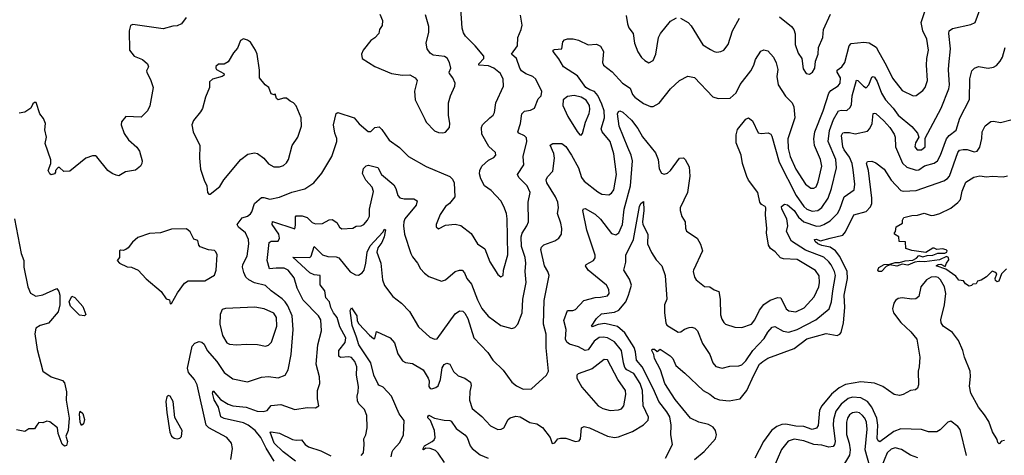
# Model space of a CAD drawing. Extents: x 2133489 to 2292442, y 756223 to 916462.
# Tile 134 of 256: x 2162168 to 2169283, y 870286 to 873435. Entities that reach past the tile are written whole.
import ezdxf

# ---------------------------------------------------------------- set-up
doc = ezdxf.new("R2010")
doc.units = 0

msp = doc.modelspace()

# ---------------------------------------------------------------- linework, layer by layer
at = {"layer": '0CON20XD'}
for points in [[(2164634.3, 870285.7), (2164652, 870305), (2164658.1, 870365), (2164654.4, 870405), (2164668.6, 870435), (2164679.2, 870485), (2164675.8, 870575), (2164658.3, 870618.3), (2164618.7, 870658.7), (2164609.1, 870679.1), (2164605.6, 870714.4), (2164614.4, 870745), (2164615.5, 870784.5), (2164602.5, 870865), (2164603.2, 870925), (2164589.3, 870965), (2164565, 870992.5), (2164545, 870998.2), (2164485, 870994), (2164473.5, 871003.5), (2164474.1, 871045), (2164519.2, 871100.8), (2164524.8, 871135), (2164482, 871215), (2164461.7, 871281.7), (2164436.2, 871316.2), (2164416.3, 871355), (2164405.3, 871395), (2164379.2, 871425), (2164372.2, 871475), (2164337.9, 871517.9), (2164339.2, 871585), (2164295, 871590), (2164265.5, 871605.5), (2164141.7, 871718.3), (2164264.7, 871715.3), (2164274.7, 871725.3), (2164295, 871796), (2164356.5, 871736.5), (2164395, 871723.8), (2164455, 871720.4), (2164475, 871713.6), (2164555, 871612.2), (2164595, 871590), (2164615, 871588.8), (2164643.5, 871605), (2164655.9, 871625), (2164669.8, 871675), (2164678.6, 871755), (2164699.3, 871800.7), (2164791.5, 871898.5), (2164805, 871920), (2164810, 871915), (2164801.8, 871865), (2164784.5, 871824.5), (2164754.7, 871785), (2164747.7, 871755), (2164778.2, 871675), (2164790.4, 871555), (2164803.8, 871513.8), (2164864, 871435), (2164926.2, 871385), (2164985.6, 871325.6), (2165048.8, 871215), (2165131.2, 871141.2), (2165165, 871126), (2165185, 871128), (2165315, 871309.4), (2165345, 871331.4), (2165368.9, 871328.9), (2165385, 871314), (2165406.2, 871275), (2165448.6, 871135), (2165550.2, 871030.2), (2165587.5, 870975), (2165660.8, 870900.8), (2165724.2, 870815), (2165757.7, 870787.7), (2165805, 870764.4), (2165865, 870767.5), (2165973.3, 870865), (2165988.8, 870895), (2165972.6, 871062.6), (2165971.7, 871161.7), (2165952.2, 871235), (2165958.5, 871405), (2165994.3, 871585), (2165984.3, 871615), (2165958.9, 871655), (2165934.4, 871775), (2165939.5, 871790.5), (2165955, 871806.9), (2166033.6, 871836.4), (2166064.5, 871855.5), (2166082.5, 871885), (2166085.6, 871925), (2166078.9, 871965), (2166053.5, 872035), (2166061.5, 872075), (2166055.4, 872115), (2166040.4, 872155), (2165977.9, 872255), (2165972.6, 872277.4), (2165980.9, 872299.1), (2166020.5, 872339.5), (2166031.3, 872435), (2166027.2, 872467.2), (2166002.1, 872527.9), (2166021.2, 872538.8), (2166085, 872539.4), (2166115, 872519.4), (2166155, 872455.6), (2166205.2, 872365.2), (2166228.2, 872295), (2166247, 872267), (2166345, 872190), (2166374.6, 872174.6), (2166425, 872170), (2166445, 872180.8), (2166461.8, 872205), (2166481.2, 872315), (2166460, 872465), (2166435, 872554.4), (2166376.1, 872625), (2166368.4, 872645), (2166393.6, 872725), (2166390.2, 872775), (2166375, 872824.5), (2166345, 872887.6), (2166320.3, 872915), (2166287.5, 872927.5), (2166258.4, 872945), (2166198.5, 873028.5), (2166096.7, 873095), (2166062.6, 873152.6), (2166022, 873205), (2166023.3, 873215), (2166031.7, 873218.3), (2166085.7, 873224.3), (2166092, 873275), (2166105, 873290), (2166125, 873297.1), (2166166, 873296), (2166206.3, 873286.3), (2166275, 873253.8), (2166335, 873257.5), (2166365, 873244.4), (2166386.9, 873205), (2166380, 873125), (2166387.1, 873105), (2166448.9, 873058.9), (2166523.3, 872975), (2166579.2, 872939.2), (2166595.6, 872895), (2166612.2, 872875), (2166675, 872830), (2166725, 872807.3), (2166745, 872806.9), (2166789.4, 872830.6), (2166871.4, 872935), (2166936.2, 872995), (2166995, 873025.7), (2167045, 873017.5), (2167177.3, 872877.3), (2167215, 872865.6), (2167302.1, 872867.9), (2167344.7, 872905.3), (2167375, 872965.7), (2167450.5, 873065), (2167473.5, 873105), (2167485, 873146.2), (2167523.6, 873206.4), (2167545, 873218), (2167575, 873210), (2167614.4, 873165), (2167634, 873124), (2167646.4, 873075), (2167638.5, 873025), (2167648.1, 872965), (2167702.4, 872882.4), (2167749.1, 872835), (2167760.8, 872805), (2167768, 872725), (2167717.4, 872572.6), (2167721, 872505), (2167734.3, 872445), (2167775, 872354.5), (2167845, 872245.5), (2167885, 872217.5), (2167905, 872216.5), (2167922.7, 872227.3), (2167937.6, 872262.4), (2167964.2, 872375), (2167955.3, 872425), (2167911, 872525), (2167906.8, 872573.3), (2167913.1, 872625), (2167973.1, 872775), (2168015.3, 872904.7), (2168027.9, 872922.1), (2168083, 872957), (2168096.9, 872975), (2168098.1, 873015), (2168075.5, 873055), (2168075, 873070.8), (2168108.5, 873095), (2168129.7, 873125), (2168160.9, 873245), (2168176.7, 873263.3), (2168267.4, 873272.6), (2168305, 873267.1), (2168356.6, 873236.6), (2168375, 873200), (2168430, 873105), (2168475, 873011.4), (2168544, 872924), (2168625, 872884), (2168645, 872886), (2168695, 872922), (2168710, 872945), (2168728.1, 872995), (2168720, 873105), (2168722.5, 873155), (2168734.5, 873215), (2168721.9, 873295), (2168693.5, 873355), (2168682.5, 873415), (2168707.1, 873495)], [(2164445.8, 872614.2), (2164435.6, 872675), (2164454, 872756), (2164466, 872764), (2164585, 872724.4), (2164621.7, 872681.7), (2164685, 872626.2), (2164705, 872626.7), (2164733.2, 872656.8), (2164765, 872660), (2164785, 872641.4), (2164836.8, 872565), (2164911.7, 872511.7), (2164977, 872447), (2165105, 872372.9), (2165275, 872301.2), (2165295, 872281.2), (2165307.8, 872255), (2165311.4, 872155), (2165274.5, 872105.5), (2165245, 872083.8), (2165205, 872026.7), (2165176.7, 871955), (2165177, 871937), (2165195, 871923.3), (2165245, 871948.8), (2165315, 871956.2), (2165355, 871948), (2165429.8, 871889.8), (2165475, 871815.8), (2165527.9, 871777.9), (2165565.6, 871685), (2165622.7, 871592.7), (2165645, 871577.5), (2165662.5, 871585), (2165662.9, 871625), (2165695.4, 871734.6), (2165690.9, 871995), (2165685.3, 872035), (2165666.9, 872085), (2165643.5, 872125), (2165575, 872200), (2165526, 872235), (2165500, 872285), (2165491.2, 872321.2), (2165492.5, 872345), (2165506, 872375), (2165555, 872419.2), (2165595, 872440), (2165608, 872455), (2165606, 872475), (2165558.1, 872518.1), (2165506.6, 872606.6), (2165505.6, 872655), (2165511.4, 872675), (2165565.8, 872725), (2165588, 872745), (2165598, 872765), (2165608.1, 872835), (2165662.9, 872955), (2165662.2, 873005), (2165642.9, 873045), (2165595, 873084.5), (2165555, 873100.8), (2165486, 873105), (2165485.6, 873115), (2165522.5, 873155), (2165520.7, 873170.7), (2165459.2, 873245), (2165389.2, 873315), (2165375, 873340), (2165364.4, 873374.4), (2165355.7, 873515)], [(2164852.9, 870275), (2164859.1, 870310.9), (2164865.6, 870325), (2164915, 870378), (2164941.1, 870435), (2164947, 870537), (2164910, 870585), (2164854.6, 870715), (2164795, 870778.8), (2164764, 870794), (2164755.5, 870805), (2164726.8, 870866.8), (2164704.4, 870955), (2164619.2, 871085), (2164601.2, 871141.2), (2164570, 871225), (2164556.8, 871333.2), (2164565, 871351.2), (2164603.8, 871295), (2164607.5, 871257.5), (2164617.4, 871237.4), (2164695, 871154.4), (2164725, 871130), (2164735, 871130), (2164745, 871180), (2164845, 871134.4), (2164875, 871100), (2164899.1, 871019.1), (2164935, 870968.1), (2164955, 870957.8), (2165005, 870948.9), (2165082.5, 870905), (2165120, 870845), (2165125.6, 870825), (2165124.4, 870784.4), (2165135, 870768.8), (2165145, 870766), (2165174.4, 870775.6), (2165190.7, 870789.3), (2165208.5, 870835), (2165221.1, 870918.9), (2165235, 870941.9), (2165255, 870953.3), (2165275, 870944.4), (2165302.9, 870892.9), (2165335, 870861.1), (2165385, 870843.1), (2165425.5, 870815.5), (2165430.9, 870790.9), (2165421.3, 870748.7), (2165418.5, 870685), (2165437.5, 870625), (2165507.6, 870567.6), (2165569.5, 870499.5), (2165623, 870473), (2165645.7, 870474.3), (2165666.2, 870485), (2165698.6, 870545), (2165712.2, 870557.8), (2165751.7, 870568.3), (2165783.6, 870563.6), (2165854.6, 870524.6), (2165903.8, 870513.8), (2165946.2, 870486.2), (2166000, 870415), (2166015, 870372.5), (2166035, 870377.5), (2166056.7, 870405), (2166075, 870411.4), (2166115, 870409.4), (2166185, 870386), (2166209.7, 870390.3), (2166219.2, 870405), (2166226.2, 870483.8), (2166246.1, 870493.9), (2166285, 870485.6), (2166415.4, 870425.4), (2166465, 870415.5), (2166495, 870420.4), (2166595, 870457.3), (2166675, 870507.1), (2166708.7, 870541.3), (2166711.7, 870561.7), (2166673.3, 870645), (2166668.3, 870755), (2166651.6, 870805), (2166605, 870876.6), (2166555.2, 870905.2), (2166541.6, 870921.6), (2166530.7, 870955), (2166517.5, 871045), (2166465, 871107.2), (2166415, 871136.3), (2166385, 871141.2), (2166355, 871137.5), (2166318.3, 871111.7), (2166275, 871047.7), (2166255, 871043.3), (2166205, 871071.3), (2166140.2, 871090.2), (2166121.1, 871105), (2166110.9, 871125), (2166115.8, 871195), (2166100.3, 871259.7), (2166125, 871334), (2166165, 871333.5), (2166185, 871340), (2166245.3, 871404.7), (2166325, 871426.7), (2166365, 871428.2), (2166415, 871440), (2166427.3, 871455), (2166424.6, 871484.6), (2166407.8, 871515), (2166276.7, 871625), (2166255.8, 871655), (2166261.2, 871665), (2166314.6, 871695.4), (2166325, 871713.3), (2166327.1, 871732.9), (2166266.3, 871913.7), (2166235.8, 872055), (2166241.4, 872068.6), (2166255, 872070.8), (2166325, 872028.9), (2166365, 871992.5), (2166445, 871890.4), (2166475, 871880.9), (2166496.5, 871895), (2166524.3, 871955.7), (2166535.6, 872065), (2166581.7, 872235), (2166595.9, 872415), (2166586.9, 872455), (2166561.4, 872511.4), (2166499.6, 872665), (2166487.7, 872755), (2166495, 872771.9), (2166505, 872776.4), (2166525, 872766.5), (2166588.5, 872708.5), (2166635, 872648.6), (2166669.3, 872589.2), (2166763.1, 872473.1), (2166782.5, 872425), (2166787.4, 872357.4), (2166805.7, 872325.7), (2166825, 872317.5), (2166848, 872325), (2166869.4, 872345), (2166935, 872433.3), (2166965, 872436.7), (2166977.5, 872425), (2167005, 872372.5), (2167010.6, 872305), (2166993.1, 872185), (2166940.8, 872075), (2166940, 872055), (2166952.8, 872012.8), (2166977.5, 871975), (2166978.3, 871928.3), (2166985, 871907.5), (2167063.3, 871855), (2167086.7, 871813.3), (2167102.9, 871765), (2167037.1, 871625), (2167034.3, 871614.3), (2167044.2, 871575), (2167055.8, 871555.8), (2167115, 871506), (2167155, 871504), (2167185, 871482.5), (2167220, 871470), (2167230, 871415), (2167232.7, 871302.7), (2167241.3, 871271.3), (2167255.5, 871245.5), (2167268.8, 871235), (2167335, 871211.4), (2167385, 871209.2), (2167454.7, 871235.3), (2167480.4, 871265), (2167514, 871335), (2167545, 871376.4), (2167591.2, 871408.8), (2167645, 871427.1), (2167667.1, 871425), (2167705.9, 871345.9), (2167725, 871329.6), (2167775, 871323.2), (2167837.1, 871352.9), (2167909, 871431), (2167943.1, 871505), (2167947.7, 871535), (2167943.9, 871583.9), (2167918.3, 871621.7), (2167785, 871701.8), (2167685.9, 871705.9), (2167665, 871713.1), (2167626.4, 871756.4), (2167592.1, 871782.1), (2167578.5, 871805), (2167563.5, 871895), (2167567.5, 871925), (2167557.8, 872025), (2167559.1, 872075), (2167555, 872085.6), (2167529.1, 872099.1), (2167515.7, 872115), (2167502.2, 872185), (2167434.7, 872274.7), (2167422.4, 872302.4), (2167390.9, 872395), (2167381.1, 872455), (2167343.8, 872545), (2167343.8, 872603.8), (2167355, 872640), (2167415, 872715.8), (2167435, 872726), (2167462.9, 872702.9), (2167505, 872616.2), (2167525, 872611.9), (2167576.6, 872616.6), (2167595, 872607.5), (2167603.7, 872593.7), (2167654.8, 872405), (2167778.1, 872165), (2167835, 872085.4), (2167855, 872066.5), (2167895, 872052.1), (2167935, 872056.8), (2167962.8, 872077.2), (2168008.6, 872145), (2168033.8, 872215), (2168069.7, 872365), (2168065.9, 872425), (2168008.9, 872555), (2168018.5, 872635), (2168047.5, 872712.5), (2168085, 872775.4), (2168105, 872782.1), (2168145, 872777.8), (2168169.4, 872800.6), (2168177.5, 872822.5), (2168183, 872885), (2168215, 872996.7), (2168225, 872995.7), (2168265, 872954.4), (2168285, 872943.1), (2168304.5, 872965), (2168325, 873018.6), (2168335, 873024.3), (2168345, 873020.6), (2168365, 872987.5), (2168395, 872904.5), (2168425, 872855.4), (2168480, 872795), (2168515, 872745.4), (2168615, 872662.2), (2168654.4, 872615), (2168664.2, 872585), (2168640, 872545), (2168635.8, 872515), (2168653.8, 872495), (2168685, 872493.8), (2168710, 872515), (2168711.3, 872578.7), (2168827.1, 872795), (2168882, 872935), (2168887.6, 872965), (2168878.6, 873071.4), (2168882.1, 873107.9), (2168894.6, 873225), (2168881.2, 873335), (2168884.5, 873355), (2168908.3, 873371.7), (2169041.1, 873398.9), (2169071.4, 873415), (2169105.4, 873505)], [(2163370.3, 873449.7), (2163336, 873405), (2163305, 873389.4), (2163275, 873388.1), (2163205, 873368.5), (2162985, 873400.8), (2162967.7, 873392.3), (2162959.2, 873355), (2162960.8, 873215), (2162995, 873172.2), (2163056.1, 873146.1), (2163091.1, 873115), (2163099.5, 873095), (2163083.8, 873065), (2163085.9, 873055.9), (2163116, 872995), (2163132, 872945), (2163107.6, 872812.4), (2163091.2, 872775), (2163045, 872730), (2162935, 872736.2), (2162902.7, 872697.3), (2162900, 872675), (2162922.5, 872612.5), (2162955, 872566.7), (2163015, 872513.3), (2163033.8, 872485), (2163052, 872415), (2163050, 872395), (2163040, 872375), (2163005, 872346.2), (2162932.5, 872335), (2162885, 872306.7), (2162865, 872310), (2162835, 872322), (2162805, 872343.8), (2162724.3, 872444.3), (2162715, 872451.2), (2162695, 872452), (2162645, 872434), (2162529.1, 872340.9), (2162487.7, 872337.7), (2162455.8, 872365.8), (2162445, 872366.2), (2162426.7, 872345), (2162427, 872333), (2162418.3, 872321.7), (2162395, 872312.5), (2162385, 872320), (2162374.7, 872345), (2162391.9, 872395), (2162391.7, 872421.7), (2162350.8, 872540.8), (2162362.3, 872585), (2162349.2, 872639.2), (2162354, 872685), (2162339.6, 872719.6), (2162312.9, 872755), (2162285.7, 872835.7), (2162275, 872836.7), (2162262.3, 872827.7), (2162247.5, 872795), (2162205, 872766.2), (2162165, 872760)], [(2164006.9, 870245), (2163948.2, 870338.2), (2163909.5, 870415), (2163870.3, 870465), (2163817.8, 870505), (2163785, 870521.3), (2163645, 870551.6), (2163621.8, 870565), (2163605.2, 870635.2), (2163573.3, 870686.7), (2163560, 870735), (2163565, 870752.5), (2163619.8, 870689.8), (2163675, 870655.4), (2163707.1, 870642.9), (2163805, 870633.2), (2163884.5, 870605.5), (2163927.8, 870602.2), (2163955, 870610), (2163985, 870645.5), (2164055, 870654.5), (2164155, 870618), (2164245, 870631.2), (2164305, 870630), (2164328.8, 870645), (2164320.8, 870695), (2164320.6, 870755), (2164335.7, 870805), (2164334.2, 870854.2), (2164310, 870945), (2164321.5, 871085), (2164348.9, 871185), (2164343.6, 871265), (2164327.5, 871295), (2164217.2, 871407.2), (2164173.3, 871495), (2164150.2, 871570.2), (2164108.2, 871625), (2164079.5, 871639.5), (2164020.6, 871639.4), (2163972.5, 871635), (2163955.3, 871695), (2163971.1, 871825), (2163985, 871833.1), (2164035, 871834.5), (2164044.5, 871855), (2164039.4, 871885), (2163993.1, 871955), (2163994.1, 871975.9), (2164155, 871924), (2164160.9, 871949.1), (2164160, 872010), (2164165, 872016.4), (2164208.2, 872018.2), (2164244.1, 872004.1), (2164280.1, 871970.1), (2164305, 871958.2), (2164355, 871960.9), (2164405, 871988.8), (2164425, 871990), (2164459.5, 871969.5), (2164477.5, 871935), (2164495, 871923.3), (2164575, 871927.5), (2164598.3, 871941.7), (2164635, 871943.8), (2164655, 871954), (2164680.6, 871985), (2164694.4, 872015), (2164696.4, 872065), (2164724, 872194), (2164714, 872225), (2164669.1, 872275), (2164645.8, 872324.2), (2164651.4, 872358.6), (2164671.2, 872378.8), (2164687.5, 872382.5), (2164756.1, 872366.1), (2164781.2, 872315), (2164870.6, 872240.6), (2164885.4, 872215), (2164900.9, 872165), (2164915, 872146.9), (2164945, 872140), (2165015, 872138.9), (2165040.8, 872125), (2165033.1, 872095), (2164950.8, 871995), (2164943.1, 871975), (2164942.1, 871945), (2164949.1, 871885), (2164994.3, 871745), (2165005, 871722), (2165042.9, 871675), (2165063.6, 871633.6), (2165092.2, 871602.2), (2165125, 871578.6), (2165215, 871545.8), (2165244.4, 871555.6), (2165313.3, 871615), (2165345, 871625.6), (2165365, 871624.4), (2165381.8, 871605), (2165398.5, 871565), (2165432.6, 871522.6), (2165475, 871410), (2165507.2, 871347.2), (2165552.6, 871292.6), (2165644.3, 871225), (2165725, 871201.9), (2165745, 871209.2), (2165766.3, 871233.7), (2165798.9, 871315), (2165802.3, 871415), (2165826.5, 871535), (2165821.4, 871615), (2165826.3, 871675), (2165821.2, 871715), (2165794, 871795), (2165791.1, 871865), (2165797.7, 871892.3), (2165833.1, 871945), (2165844.4, 871975), (2165841.9, 872115), (2165857.5, 872185), (2165833.9, 872235), (2165773.6, 872295), (2165764.4, 872315), (2165810, 872385), (2165806.5, 872445), (2165833.3, 872555), (2165830.4, 872580.4), (2165816, 872595), (2165773.5, 872613.5), (2165767.5, 872625), (2165786.2, 872683.8), (2165795.9, 872754.1), (2165815, 872772.7), (2165859.8, 872780.2), (2165888, 872795), (2165915, 872862.5), (2165936.7, 872885), (2165940, 872915), (2165897.5, 873005), (2165874.6, 873024.6), (2165825, 873043.5), (2165794.7, 873064.7), (2165781.5, 873085), (2165758.5, 873155), (2165722.2, 873185), (2165765.5, 873245), (2165767.1, 873305), (2165792.5, 873365), (2165798.6, 873395), (2165787.4, 873467.4)], [(2164770, 873475), (2164788.3, 873428.3), (2164786.4, 873393.6), (2164767.5, 873365), (2164762.5, 873335), (2164735, 873303.3), (2164705, 873283.3), (2164650, 873215), (2164637.5, 873185), (2164642.5, 873155), (2164735, 873095.8), (2164855, 873046.7), (2164933.2, 873033.2), (2164985.9, 873035.9), (2165025, 873014), (2165040, 872995), (2165021.7, 872918.3), (2165025.8, 872855.8), (2165094.3, 872715), (2165105.7, 872695), (2165165, 872632), (2165195, 872619.2), (2165225, 872617.1)], [(2165225, 872617.1), (2165245, 872622.9), (2165274.3, 872655.7), (2165275.6, 872685), (2165265.5, 872745), (2165266.9, 872835), (2165281.4, 872885), (2165312.5, 872955), (2165314.2, 872975), (2165296.9, 873015), (2165272.9, 873045), (2165271.4, 873055), (2165284.3, 873085), (2165274.3, 873124.3), (2165257.3, 873157.3), (2165238.3, 873168.3), (2165155, 873179.2), (2165132.8, 873192.8), (2165112.9, 873225), (2165105.8, 873265), (2165124.5, 873345), (2165124.6, 873385), (2165099.1, 873469.1)], [(2166550, 873465), (2166558.9, 873405), (2166568.5, 873375), (2166601.8, 873335), (2166609.5, 873265), (2166633.3, 873203.3), (2166660.9, 873160.9), (2166685, 873138.9), (2166715, 873122.9), (2166745, 873140.8), (2166763.7, 873186.3), (2166784.5, 873305.5), (2166797.5, 873335), (2166870, 873425), (2166915, 873447.5)], [(2166942.5, 873445), (2166997.1, 873415), (2167020.2, 873390.2), (2167103.5, 873253.5), (2167160.7, 873219.3), (2167185, 873204.4), (2167205, 873200.6), (2167235, 873204.2), (2167255, 873214), (2167288.1, 873255), (2167319.4, 873355), (2167368.8, 873445)], [(2167658.8, 873455), (2167745.9, 873385.9), (2167762.2, 873365), (2167772.1, 873332.1), (2167770.4, 873255), (2167791.9, 873191.9), (2167819.4, 873155), (2167829.1, 873079.1), (2167851.2, 873045), (2167875, 873040)], [(2167875, 873040), (2167895.7, 873055), (2167913.3, 873085), (2167917.5, 873135), (2167937.3, 873185), (2167940.9, 873235), (2167970.5, 873305), (2167976.4, 873363.6), (2168026, 873475)], [(2163545, 872173.3), (2163615, 872230), (2163643.5, 872276.5), (2163765.8, 872425), (2163816.9, 872463.1), (2163865, 872472.9), (2163885, 872467.5), (2163932.5, 872435), (2163965, 872392.9), (2164005, 872371.4), (2164045, 872370.6), (2164075, 872380.8), (2164095, 872400), (2164109.4, 872425), (2164135.6, 872525), (2164176.4, 872585), (2164204.4, 872665), (2164201.1, 872725), (2164165, 872813.3), (2164146.7, 872835), (2164122.5, 872845), (2164095, 872867.5), (2164075, 872868.8), (2164035, 872856.7), (2164023.3, 872865), (2164015, 872900), (2164007.5, 872892.5), (2163985, 872900), (2163967.5, 872945), (2163942.5, 872965), (2163900, 873015), (2163900.7, 873070.7), (2163884, 873185), (2163872.5, 873215), (2163835, 873272), (2163815, 873287.5), (2163785, 873297.5), (2163764.2, 873285), (2163741.9, 873228.1), (2163712.5, 873195), (2163675, 873131.2), (2163645, 873112.5), (2163605, 873113.8), (2163585, 873097.5), (2163584, 873085), (2163590.8, 873075), (2163642, 873045), (2163645.8, 873035), (2163631.2, 873025), (2163561.2, 873005), (2163538.8, 872985), (2163540, 872945), (2163510.8, 872875), (2163487.6, 872792.4), (2163475, 872768.8), (2163423.4, 872706.6), (2163410.8, 872675), (2163420.8, 872625), (2163470, 872525), (2163467.5, 872435), (2163474.2, 872355), (2163500, 872275), (2163521.2, 872235), (2163524, 872185), (2163534.2, 872174.2), (2163545, 872173.3)], [(2166833.3, 870266.7), (2166884.2, 870365), (2166872.1, 870435), (2166875.9, 870505), (2166864.7, 870565), (2166845, 870601.5), (2166785.2, 870675.2), (2166747.6, 870765), (2166665.7, 870925.7), (2166624.8, 870975), (2166618.1, 871035), (2166607.6, 871065), (2166540.9, 871170.9), (2166486.5, 871216.5), (2166395, 871238.8), (2166347, 871233), (2166305, 871214.4), (2166300, 871220), (2166336.5, 871275), (2166372.2, 871307.8), (2166465, 871321.4), (2166497.5, 871335), (2166547.5, 871395), (2166566.2, 871443.8), (2166589.5, 871515), (2166575, 871558.8), (2166534.4, 871625), (2166547.3, 871682.7), (2166547.4, 871732.6), (2166603.4, 871846.6), (2166645.6, 872085), (2166655, 872107.5), (2166675, 872121.2), (2166676.9, 872055), (2166667.1, 871975), (2166670.5, 871955), (2166706.4, 871885), (2166703.2, 871815), (2166732.6, 871752.6), (2166768, 871698), (2166807.8, 871655), (2166831.1, 871585), (2166844, 871415), (2166826.4, 871375), (2166827.5, 871315), (2166835.6, 871245), (2166843.3, 871226.7), (2166925, 871175.8), (2166945, 871179.2), (2166971.8, 871198.2), (2167005, 871210.4), (2167025, 871212.7), (2167045.9, 871205.9), (2167064.5, 871185), (2167101.4, 871095), (2167155.4, 871015.4), (2167177.5, 870955), (2167197.9, 870927.9), (2167245, 870915.7), (2167299.2, 870930.8), (2167365, 870933.3), (2167385, 870941.1), (2167415, 870969.5), (2167465, 871044.5), (2167548.3, 871131.7), (2167573.2, 871176.8), (2167605, 871213.1), (2167625, 871216.5), (2167683.7, 871183.7), (2167725, 871176.8), (2167785, 871196.3), (2167921.8, 871265), (2168016.4, 871345), (2168033.1, 871395), (2168044.3, 871475), (2168063.2, 871585), (2168055.8, 871615), (2168031.9, 871661.9), (2168015, 871685.3), (2167977.7, 871717.7), (2167845, 871768.4), (2167744.8, 871834.8), (2167709.7, 871905), (2167717.6, 871945), (2167712, 871995), (2167674.3, 872065), (2167671.8, 872085), (2167695, 872101.2), (2167715.5, 872095.5), (2167765, 872056.2), (2167795, 872007.6), (2167835, 871972.7), (2167925, 871943.2), (2167955, 871944.7), (2167978.6, 871955), (2168025, 871981.5), (2168077.5, 872035), (2168095.2, 872064.8), (2168125.3, 872154.7), (2168197.5, 872205), (2168202.5, 872245), (2168191.3, 872348.7), (2168183.7, 872395), (2168165, 872440.5), (2168125, 872494), (2168116, 872515), (2168105, 872598), (2168115, 872616.7), (2168125, 872620.5), (2168165, 872619.2), (2168205, 872609.2), (2168295, 872628.1), (2168311.9, 872648.1), (2168328.8, 872685), (2168335, 872756.2), (2168345, 872760), (2168355, 872755.7), (2168411.1, 872705), (2168455.4, 872655), (2168487, 872607), (2168494.7, 872585), (2168495.2, 872515), (2168547.7, 872397.7), (2168578.6, 872368.6), (2168645, 872347.5), (2168665, 872349.5), (2168705, 872378.8), (2168775, 872398.4), (2168798.8, 872415), (2168820.6, 872455), (2168865, 872574.4), (2168885, 872598.8), (2168935, 872637.5), (2168962.2, 872722.2), (2169031.7, 872858.3), (2169033, 873007), (2169047.5, 873065), (2169068, 873085), (2169095, 873096.9), (2169165, 873084.3), (2169205, 873091.4), (2169225.4, 873104.6), (2169252, 873135), (2169270, 873165), (2169288, 873235)], [(2166225, 872600), (2166235, 872612.5), (2166256.4, 872693.6), (2166283.1, 872756.9), (2166288.4, 872785), (2166285.3, 872815), (2166262.2, 872852.2), (2166225, 872875.8), (2166175, 872886.2), (2166125, 872880), (2166093.8, 872855), (2166091.4, 872815), (2166127.9, 872735), (2166195, 872627.5), (2166215, 872602), (2166225, 872600)], [(2167045, 870256.2), (2167113.8, 870315), (2167195.4, 870405), (2167202.9, 870435), (2167196, 870465), (2167179.3, 870489.3), (2167145, 870509.4), (2167075, 870524.8), (2167014.7, 870554.7), (2166905, 870690.6), (2166830, 870805), (2166797.8, 870905), (2166753.8, 870985), (2166750.8, 871015), (2166734.4, 871045), (2166737.5, 871052.5), (2166755, 871054.2), (2166775, 871037.5), (2166795, 871053.8), (2166869.2, 871005), (2166886.9, 870986.9), (2166910, 870935), (2166975, 870880.8), (2167105.7, 870755), (2167155, 870727.8), (2167189.8, 870699.8), (2167225, 870686.9), (2167295, 870678.9), (2167375, 870695.5), (2167421.6, 870755), (2167472.4, 870865), (2167514.7, 870945), (2167536.5, 870965), (2167575, 870988.7), (2167765, 871057.5), (2167855, 871128.3), (2167995, 871167.5), (2168075, 871152.1), (2168095, 871161.9), (2168104.5, 871175), (2168120, 871245), (2168129.1, 871355), (2168125.7, 871445), (2168150, 871565), (2168147.4, 871615), (2168093.3, 871723.3), (2168062.1, 871765), (2168025, 871791.5), (2167965, 871803), (2167935.8, 871815), (2167915, 871831.9), (2167910, 871845), (2167922.6, 871847.4), (2167955, 871836), (2168024.7, 871854.7), (2168115, 871876.4), (2168135, 871902.2), (2168195.3, 872024.7), (2168285, 872049.7), (2168315, 872081.4), (2168324.3, 872105.7), (2168326.3, 872145), (2168302.3, 872345), (2168286.9, 872395), (2168295, 872410), (2168325, 872411.4), (2168355, 872400), (2168415, 872355.4), (2168465.2, 872275.2), (2168535, 872200.4), (2168555, 872194.6), (2168645, 872201.4), (2168845, 872270.6), (2168872.1, 872287.9), (2168885.4, 872305), (2168946.2, 872475), (2168959.3, 872490.7), (2168985, 872497.3), (2169015, 872495.5), (2169065, 872480), (2169087.5, 872485), (2169105, 872513.3), (2169121.1, 872575), (2169123.5, 872625), (2169145, 872668), (2169185, 872698), (2169205, 872700.8), (2169255, 872691.4), (2169329.7, 872710.3)], [(2163693.7, 870256.3), (2163705.6, 870335), (2163697.5, 870375), (2163664.3, 870415), (2163535.2, 870485.2), (2163515.4, 870505), (2163451.2, 870795), (2163431.3, 870835), (2163388.2, 870885), (2163379.3, 870915), (2163414.4, 871075), (2163432.8, 871097.2), (2163465, 871108), (2163485, 871103.1), (2163499.8, 871089.8), (2163523.5, 871045), (2163593.3, 870965), (2163645, 870885.6), (2163708.9, 870838.9), (2163815, 870816.9), (2163915, 870851.9), (2163965, 870856.5), (2164035, 870845.6), (2164085.7, 870865), (2164106.9, 870905), (2164130.5, 871015), (2164143.8, 871195), (2164136, 871295), (2164105.7, 871365.7), (2164086.2, 871396.2), (2164065, 871418.2), (2163985, 871475.7), (2163945, 871514.4), (2163865, 871532.5), (2163824.3, 871555), (2163802.5, 871575), (2163787.1, 871607.1), (2163778.2, 871645), (2163781.2, 871665), (2163810.9, 871725), (2163824.4, 871814.4), (2163820.5, 871845), (2163800, 871895), (2163749.4, 871935), (2163738.8, 871955), (2163775, 872002.9), (2163815, 872015.6), (2163835, 872030.8), (2163845.5, 872045), (2163863.5, 872106.5), (2163915, 872149.4), (2163930.9, 872150.9), (2163975, 872137.5), (2164045, 872152.9), (2164135, 872189.2), (2164228.8, 872211.2), (2164294.4, 872255.6), (2164352, 872325), (2164422.5, 872445), (2164459.4, 872555), (2164459.4, 872575), (2164445.8, 872614.2)], [(2169298.8, 871635), (2169261.7, 871598.3), (2169244.1, 871545.9), (2169231.2, 871541.2), (2169218.8, 871548.8), (2169216, 871565), (2169228, 871598), (2169215, 871611.2), (2169195, 871617.5), (2169155, 871576.7), (2169115, 871553.3), (2169090, 871545), (2169080, 871525), (2169055, 871522.5), (2169045, 871512.5), (2169028.3, 871508.3), (2169002.5, 871525), (2168987.5, 871547.5), (2168955, 871553.3), (2168931.2, 871581.2), (2168860.7, 871630.7), (2168790, 871655), (2168803.8, 871666.2), (2168825, 871666.7), (2168855, 871650), (2168863.9, 871676.1), (2168881.7, 871698.3), (2168880, 871715), (2168865, 871722.5), (2168815, 871700), (2168705, 871683.8), (2168666.4, 871686.4), (2168635, 871681.2), (2168585, 871660.8), (2168545, 871666.7), (2168505, 871654.3), (2168455, 871663.3), (2168429.2, 871650.8), (2168395, 871616), (2168375, 871614), (2168368.6, 871625), (2168375, 871643.8), (2168415, 871665.7), (2168455, 871666.7), (2168495, 871679.4), (2168525, 871679.2), (2168565, 871690.8), (2168622.7, 871697.3), (2168648.3, 871711.7), (2168665, 871730), (2168695, 871720), (2168725, 871730), (2168765, 871732), (2168802.3, 871747.7), (2168853, 871747), (2168867.5, 871755), (2168870, 871765), (2168861.7, 871771.7), (2168835, 871778.8), (2168795, 871773.3), (2168775, 871782.5), (2168765, 871782.5), (2168715, 871752.5), (2168615, 871767.5), (2168571.7, 871781.7), (2168568.3, 871828.3), (2168521.7, 871831.7), (2168520, 871865), (2168490, 871885), (2168490, 871895), (2168497.5, 871905), (2168501.7, 871938.3), (2168547, 871963), (2168547.5, 871985), (2168557.5, 872005), (2168615, 872018.8), (2168655, 872021.2), (2168703, 872037), (2168755, 872020.8), (2168775, 872022.9), (2168816.2, 872033.8), (2168895, 872073.1), (2168947.2, 872112.8), (2168965.3, 872134.7), (2168977.8, 872195), (2169005, 872260), (2169062.6, 872297.4), (2169105, 872306), (2169155, 872300), (2169195, 872304.2), (2169275, 872300), (2169305, 872306.2)], [(2162129.2, 871995), (2162179, 871745), (2162198.2, 871695), (2162198.7, 871645), (2162226.9, 871505), (2162245, 871457.3), (2162285, 871435.5), (2162335, 871445.5), (2162435, 871490.8), (2162450.7, 871470.7), (2162457.3, 871445), (2162458.4, 871375), (2162445, 871322.5), (2162375, 871240.4), (2162315, 871224.5), (2162285, 871205.5), (2162278.3, 871165), (2162295, 871050.6), (2162334.4, 870895), (2162394.6, 870854.6), (2162477.2, 870827.2), (2162490.8, 870810.8), (2162504.8, 870745), (2162502.6, 870685), (2162524.5, 870555), (2162518, 870465), (2162502.3, 870425), (2162513.2, 870385), (2162505, 870356.2), (2162492.7, 870352.7), (2162475.7, 870365.7), (2162446.7, 870445), (2162440, 870485), (2162385, 870527.8), (2162365, 870534.2), (2162335, 870520), (2162305, 870523.3), (2162290.8, 870505), (2162275, 870478.8), (2162235, 870478.8), (2162205, 870457.5), (2162145, 870470.8)], [(2163255, 871380), (2163265, 871382.5), (2163309.1, 871460.9), (2163358.3, 871531.7), (2163385, 871546.7), (2163505, 871546.7), (2163575, 871588.8), (2163587.8, 871625), (2163594.2, 871734.2), (2163585, 871757.5), (2163575, 871766.7), (2163532.1, 871772.1), (2163472.2, 871792.2), (2163463.3, 871805), (2163455, 871840), (2163425, 871847.5), (2163400.7, 871900.7), (2163373, 871923), (2163265, 871921.4), (2163185, 871894), (2163105, 871890), (2163020.5, 871859.5), (2162982.3, 871827.7), (2162952.5, 871785), (2162935, 871773.3), (2162915, 871767.5), (2162895, 871770), (2162890, 871765), (2162890, 871715), (2162872.5, 871695), (2162890, 871675), (2162945, 871647.5), (2162975, 871646.7), (2163025, 871623.3), (2163081.5, 871561.5), (2163189.5, 871469.5), (2163225, 871417.5), (2163250, 871410), (2163255, 871380)], [(2169285, 870392.5), (2169261.7, 870388.3), (2169245, 870370), (2169235, 870380), (2169231.7, 870401.7), (2169197, 870457), (2169170.8, 870530.8), (2169140.1, 870580.1), (2169095, 870635.5), (2169040.7, 870735), (2169030, 870785), (2169038.5, 870855), (2169035.4, 870895.4), (2168994.3, 870995), (2168983.1, 871045), (2168951.4, 871115), (2168909.2, 871175), (2168840.9, 871220.9), (2168826.2, 871245), (2168823.8, 871265), (2168851.1, 871375), (2168859.5, 871455), (2168849.2, 871505), (2168820.6, 871555), (2168805, 871570.9), (2168785, 871577.3), (2168755, 871573.1), (2168720, 871555), (2168679.2, 871505), (2168664.4, 871435), (2168643.1, 871416.9), (2168615.5, 871414.5), (2168545, 871424.5), (2168515, 871419.5), (2168495.7, 871405), (2168483.9, 871386.1), (2168475.5, 871345), (2168482.5, 871315), (2168535.2, 871245.2), (2168608.1, 871178.1), (2168649.4, 871125), (2168672.7, 870995), (2168668.5, 870925), (2168660.9, 870895), (2168662.2, 870795), (2168655, 870771.2), (2168639.7, 870760.3), (2168605, 870754.2), (2168551.2, 870725), (2168525, 870718.5), (2168486.9, 870726.9), (2168405, 870784.4), (2168345, 870808.2), (2168245, 870818.4), (2168135, 870798.2), (2168089.5, 870775), (2168035, 870728.2), (2167964.1, 870645), (2167948.2, 870611.8), (2167938.2, 870501.8), (2167925, 870483.1), (2167895, 870472.3), (2167835, 870494.8), (2167775, 870497.4), (2167705, 870510.8), (2167675, 870508.4), (2167638.1, 870495), (2167600.4, 870465), (2167542.5, 870385), (2167478.8, 870265)], [(2162635, 871293.3), (2162599.3, 871299.3), (2162535, 871364.2), (2162526.4, 871395), (2162545, 871437.5), (2162567, 871427), (2162625, 871362.5), (2162646.7, 871305), (2162635, 871293.3)], [(2163945, 871075.7), (2163965, 871081.4), (2163986.4, 871105), (2164025, 871220), (2164022.6, 871282.6), (2164005, 871313.5), (2163935, 871345.3), (2163868, 871358), (2163655, 871348), (2163630, 871340), (2163617.5, 871305), (2163614.5, 871235), (2163632.4, 871152.4), (2163665, 871098.1), (2163685, 871089.6), (2163735, 871084.6), (2163805, 871090.5), (2163885, 871086.9), (2163945, 871075.7)], [(2166435, 870609.1), (2166495, 870614.5), (2166516.6, 870623.4), (2166532.7, 870645), (2166547.3, 870725), (2166546.2, 870755), (2166490.3, 870835), (2166415, 870975.8), (2166390.9, 870979.1), (2166305, 870911.2), (2166204.2, 870875.8), (2166192.5, 870865), (2166193.3, 870845), (2166229.4, 870779.4), (2166347.5, 870645), (2166381.2, 870625), (2166435, 870609.1)], [(2163305, 870404.5), (2163325, 870410.8), (2163337.3, 870422.7), (2163340.6, 870465), (2163290, 870560), (2163276.1, 870676.1), (2163255, 870713.3), (2163241.7, 870718.3), (2163230.5, 870709.5), (2163224.2, 870675.8), (2163230, 870595), (2163253.4, 870453.4), (2163265.7, 870425), (2163285, 870410), (2163305, 870404.5)], [(2169010, 870285), (2168964.1, 870474.1), (2168946.2, 870495), (2168895, 870533.3), (2168875, 870526), (2168819.6, 870470.4), (2168794.5, 870455.5), (2168735, 870457.1), (2168685, 870472.2), (2168535, 870477.5), (2168485, 870457.7), (2168383.8, 870383.8), (2168370.7, 870390.7), (2168365, 870407.5), (2168368, 870505), (2168360.9, 870555), (2168325.2, 870635.2), (2168294.8, 870674.8), (2168245, 870701.8), (2168185, 870707.7), (2168155, 870697.5), (2168104.7, 870655), (2168064.8, 870605.2), (2168047.9, 870545), (2168044.8, 870505), (2168059.3, 870385), (2168055.7, 870364.3), (2168045, 870350.5), (2168015, 870344.6), (2167965, 870359.5), (2167905, 870364.1), (2167835, 870391.6), (2167765, 870402), (2167721.1, 870388.9), (2167671.4, 870328.6), (2167610.7, 870185)], [(2162615, 870501.4), (2162604.3, 870525), (2162599.1, 870585), (2162605, 870606), (2162625, 870588), (2162635.5, 870545), (2162628.9, 870515), (2162615, 870501.4)], [(2165238.1, 870235), (2165192.5, 870302.5), (2165172, 870322), (2165135, 870336.7), (2165103.1, 870336.9), (2165085, 870326.7), (2165080.8, 870330.8), (2165092.2, 870355), (2165149.2, 870385), (2165162.5, 870397.5), (2165169.2, 870415), (2165164.3, 870465), (2165137, 870537), (2165117.7, 870557.7), (2165116, 870565), (2165125, 870575.7), (2165165.5, 870555.5), (2165235, 870540), (2165275, 870538.6), (2165285, 870532.5), (2165321, 870481), (2165384.4, 870435), (2165401.5, 870415), (2165423.9, 870355), (2165438.5, 870335), (2165495, 870290.4), (2165553.2, 870266.8)], [(2168315, 870189.2), (2168276.8, 870325), (2168290.6, 870475), (2168286.1, 870526.1), (2168274.8, 870554.8), (2168258.9, 870575), (2168235, 870593.3), (2168215, 870599.1), (2168185, 870594), (2168165, 870579.6), (2168150, 870555), (2168141.8, 870525), (2168143.2, 870436.8), (2168161.8, 870375), (2168169.1, 870325), (2168163, 870287), (2168102.2, 870185)], [(2164161, 870245), (2164072, 870312), (2164006.6, 870375), (2163976.7, 870453.3), (2163985, 870456.5), (2164045.8, 870445.8), (2164138.9, 870401.1), (2164165, 870395.3), (2164205, 870398.8), (2164230.9, 870365), (2164255, 870348), (2164345, 870319.2), (2164415, 870281.5)], [(2168657.9, 870267.9), (2168605, 870288.6), (2168539.5, 870329.5), (2168495, 870339.7), (2168465, 870330.8), (2168435, 870304.6), (2168392.8, 870197.2)]]:
    msp.add_lwpolyline(points, dxfattribs=at)

doc.saveas('drawing.dxf')
